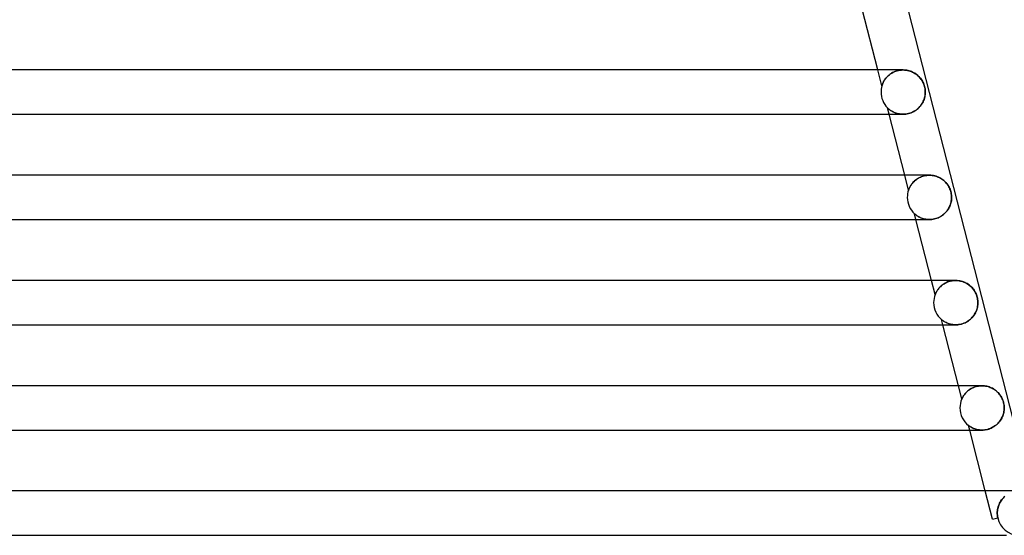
# Model space of a CAD drawing. Header units: millimetres. Extents: x -258 to 258, y -2 to 190.
# Tile 33 of 39: x 123 to 212, y 0 to 47. Entities that reach past the tile are written whole.
import ezdxf

# ---------------------------------------------------------------- set-up
doc = ezdxf.new("R2010")
doc.units = ezdxf.units.MM
doc.layers.add('HIDDEN', color=7, linetype='Continuous')
doc.layers.add('THICK', color=7, linetype='Continuous')

msp = doc.modelspace()

# ---------------------------------------------------------------- linework, layer by layer
at = {"layer": 'HIDDEN'}
for p, q in [((200.579, 40.556), (200.21, 42)), ((201.468, 41.718), (201.581, 41.781)), ((201.64, 41.81), (201.548, 41.763)), ((201.581, 41.781), (201.7, 41.837)), ((201.736, 41.852), (201.64, 41.81)), ((201.7, 41.837), (201.824, 41.886)), ((201.836, 41.89), (201.736, 41.852)), ((201.824, 41.886), (201.953, 41.926)), ((201.94, 41.923), (201.836, 41.89)), ((202.047, 41.95), (201.94, 41.923)), ((201.953, 41.926), (202.085, 41.959)), ((202.156, 41.972), (202.047, 41.95)), ((202.085, 41.959), (202.22, 41.982)), ((202.268, 41.988), (202.156, 41.972)), ((202.22, 41.982), (202.355, 41.995)), ((202.38, 41.997), (202.268, 41.988)), ((202.355, 41.995), (202.49, 42)), ((202.493, 42), (202.38, 41.997)), ((202.607, 41.997), (202.493, 42)), ((202.72, 41.987), (202.607, 41.997)), ((202.831, 41.971), (202.72, 41.987)), ((202.94, 41.949), (202.831, 41.971)), ((203.048, 41.921), (202.94, 41.949)), ((203.152, 41.888), (203.048, 41.921)), ((203.254, 41.849), (203.152, 41.888)), ((203.353, 41.806), (203.254, 41.849)), ((203.448, 41.757), (203.353, 41.806)), ((200.699, 40.873), (200.735, 40.944)), ((200.731, 40.937), (200.704, 40.884)), ((200.761, 40.993), (200.731, 40.937)), ((200.735, 40.944), (200.777, 41.02)), ((200.796, 41.051), (200.761, 40.993)), ((200.777, 41.02), (200.825, 41.098)), ((200.834, 41.111), (200.796, 41.051)), ((200.825, 41.098), (200.88, 41.178)), ((200.876, 41.173), (200.834, 41.111)), ((200.922, 41.235), (200.876, 41.173)), ((200.88, 41.178), (200.942, 41.259)), ((200.973, 41.298), (200.922, 41.235)), ((200.942, 41.259), (201.011, 41.341)), ((201.029, 41.361), (200.973, 41.298)), ((201.011, 41.341), (201.088, 41.422)), ((201.089, 41.423), (201.029, 41.361)), ((201.088, 41.422), (201.172, 41.501)), ((201.154, 41.485), (201.089, 41.423)), ((201.224, 41.545), (201.154, 41.485)), ((201.172, 41.501), (201.264, 41.578)), ((201.298, 41.604), (201.224, 41.545)), ((201.264, 41.578), (201.363, 41.65)), ((201.376, 41.66), (201.298, 41.604)), ((201.363, 41.65), (201.468, 41.718)), ((201.46, 41.713), (201.376, 41.66)), ((201.548, 41.763), (201.46, 41.713)), ((203.54, 41.704), (203.448, 41.757)), ((203.629, 41.647), (203.54, 41.704)), ((203.714, 41.585), (203.629, 41.647)), ((203.795, 41.52), (203.714, 41.585)), ((203.871, 41.452), (203.795, 41.52)), ((203.942, 41.381), (203.871, 41.452)), ((204.009, 41.308), (203.942, 41.381)), ((204.071, 41.233), (204.009, 41.308)), ((204.129, 41.156), (204.071, 41.233)), ((204.182, 41.077), (204.129, 41.156)), ((204.232, 40.994), (204.182, 41.077)), ((204.28, 40.907), (204.232, 40.994)), ((204.323, 40.816), (204.28, 40.907)), ((200.582, 40.567), (200.579, 40.558)), ((200.579, 40.556), (200.58, 40.558)), ((200.579, 40.558), (200.579, 40.556)), ((200.58, 40.558), (200.582, 40.567)), ((200.582, 40.567), (200.586, 40.582)), ((200.586, 40.58), (200.582, 40.567)), ((200.586, 40.582), (200.594, 40.607)), ((200.592, 40.601), (200.586, 40.58)), ((200.601, 40.627), (200.592, 40.601)), ((200.594, 40.607), (200.606, 40.643)), ((200.611, 40.66), (200.601, 40.627)), ((200.606, 40.643), (200.622, 40.689)), ((200.625, 40.697), (200.611, 40.66)), ((200.622, 40.689), (200.643, 40.744)), ((200.64, 40.738), (200.625, 40.697)), ((200.659, 40.784), (200.64, 40.738)), ((200.643, 40.744), (200.668, 40.806)), ((200.68, 40.832), (200.659, 40.784)), ((200.668, 40.806), (200.699, 40.873)), ((200.704, 40.884), (200.68, 40.832)), ((204.363, 40.721), (204.323, 40.816)), ((204.398, 40.623), (204.363, 40.721)), ((204.428, 40.521), (204.398, 40.623)), ((204.453, 40.418), (204.428, 40.521)), ((204.473, 40.313), (204.453, 40.418)), ((204.487, 40.207), (204.473, 40.313)), ((204.494, 40.103), (204.487, 40.207)), ((204.497, 40), (204.494, 40.103)), ((204.494, 39.898), (204.497, 40)), ((204.269, 39.078), (204.317, 39.178)), ((204.317, 39.178), (204.36, 39.279)), ((204.36, 39.279), (204.397, 39.381)), ((204.397, 39.381), (204.428, 39.485)), ((204.428, 39.485), (204.453, 39.588)), ((204.453, 39.588), (204.472, 39.692)), ((204.472, 39.692), (204.486, 39.795)), ((204.486, 39.795), (204.494, 39.898)), ((201.083, 38.589), (201.081, 38.591)), ((201.232, 38), (201.081, 38.591)), ((201.081, 38.591), (201.082, 38.589)), ((201.082, 38.589), (201.087, 38.584)), ((201.09, 38.581), (201.083, 38.589)), ((201.087, 38.584), (201.097, 38.574)), ((201.103, 38.568), (201.09, 38.581)), ((201.097, 38.574), (201.113, 38.559)), ((201.122, 38.55), (201.103, 38.568)), ((201.113, 38.559), (201.136, 38.537)), ((201.148, 38.526), (201.122, 38.55)), ((201.136, 38.537), (201.167, 38.508)), ((201.179, 38.498), (201.148, 38.526)), ((201.167, 38.508), (201.206, 38.474)), ((201.216, 38.466), (201.179, 38.498)), ((201.206, 38.474), (201.251, 38.437)), ((201.258, 38.432), (201.216, 38.466)), ((201.251, 38.437), (201.303, 38.397)), ((201.305, 38.395), (201.258, 38.432)), ((201.303, 38.397), (201.36, 38.355)), ((201.357, 38.357), (201.305, 38.395)), ((201.414, 38.319), (201.357, 38.357)), ((201.36, 38.355), (201.424, 38.313)), ((201.476, 38.281), (201.414, 38.319)), ((201.424, 38.313), (201.494, 38.27)), ((201.543, 38.242), (201.476, 38.281)), ((201.494, 38.27), (201.569, 38.228)), ((201.616, 38.204), (201.543, 38.242)), ((201.569, 38.228), (201.651, 38.187)), ((203.342, 38.191), (203.455, 38.248)), ((203.455, 38.248), (203.562, 38.311)), ((203.562, 38.311), (203.665, 38.381)), ((203.665, 38.381), (203.761, 38.455)), ((203.761, 38.455), (203.852, 38.534)), ((203.852, 38.534), (203.936, 38.617)), ((203.936, 38.617), (204.015, 38.704)), ((204.015, 38.704), (204.087, 38.793)), ((204.087, 38.793), (204.154, 38.886)), ((204.154, 38.886), (204.214, 38.981)), ((204.214, 38.981), (204.269, 39.078)), ((201.694, 38.168), (201.616, 38.204)), ((201.651, 38.187), (201.739, 38.149)), ((201.778, 38.133), (201.694, 38.168)), ((201.739, 38.149), (201.832, 38.113)), ((201.866, 38.101), (201.778, 38.133)), ((201.832, 38.113), (201.931, 38.081)), ((201.96, 38.073), (201.866, 38.101)), ((201.931, 38.081), (202.035, 38.053)), ((202.058, 38.048), (201.96, 38.073)), ((202.035, 38.053), (202.143, 38.031)), ((202.16, 38.028), (202.058, 38.048)), ((202.143, 38.031), (202.256, 38.014)), ((202.266, 38.013), (202.16, 38.028)), ((202.256, 38.014), (202.371, 38.004)), ((202.376, 38.003), (202.266, 38.013)), ((202.371, 38.004), (202.49, 38)), ((202.489, 38), (202.376, 38.003)), ((202.49, 38), (202.612, 38.004)), ((202.612, 38.004), (202.736, 38.015)), ((202.736, 38.015), (202.859, 38.034)), ((202.859, 38.034), (202.983, 38.062)), ((202.983, 38.062), (203.106, 38.097)), ((203.106, 38.097), (203.225, 38.14)), ((203.225, 38.14), (203.342, 38.191)), ((202.982, 31.145), (202.636, 32.5)), ((203.615, 32.059), (203.533, 31.988)), ((203.535, 31.99), (203.61, 32.055)), ((203.61, 32.055), (203.691, 32.117)), ((203.704, 32.126), (203.615, 32.059)), ((203.691, 32.117), (203.776, 32.176)), ((203.798, 32.19), (203.704, 32.126)), ((203.776, 32.176), (203.867, 32.232)), ((203.899, 32.25), (203.798, 32.19)), ((203.867, 32.232), (203.963, 32.284)), ((204.006, 32.305), (203.899, 32.25)), ((203.963, 32.284), (204.065, 32.332)), ((204.118, 32.355), (204.006, 32.305)), ((204.065, 32.332), (204.17, 32.375)), ((204.236, 32.398), (204.118, 32.355)), ((204.17, 32.375), (204.28, 32.412)), ((204.357, 32.434), (204.236, 32.398)), ((204.28, 32.412), (204.393, 32.443)), ((204.483, 32.463), (204.357, 32.434)), ((204.393, 32.443), (204.51, 32.468)), ((204.61, 32.484), (204.483, 32.463)), ((204.51, 32.468), (204.628, 32.486)), ((204.74, 32.496), (204.61, 32.484)), ((204.628, 32.486), (204.747, 32.497)), ((204.869, 32.5), (204.74, 32.496)), ((204.747, 32.497), (204.867, 32.5)), ((204.994, 32.496), (204.869, 32.5)), ((205.118, 32.484), (204.994, 32.496)), ((205.24, 32.465), (205.118, 32.484)), ((205.359, 32.438), (205.24, 32.465)), ((205.474, 32.405), (205.359, 32.438)), ((205.587, 32.366), (205.474, 32.405)), ((205.695, 32.321), (205.587, 32.366)), ((205.8, 32.27), (205.695, 32.321)), ((205.9, 32.213), (205.8, 32.27)), ((205.996, 32.152), (205.9, 32.213)), ((206.086, 32.087), (205.996, 32.152)), ((206.171, 32.019), (206.086, 32.087)), ((206.251, 31.947), (206.171, 32.019)), ((202.983, 31.149), (202.982, 31.145)), ((202.982, 31.145), (202.983, 31.147)), ((202.987, 31.16), (202.983, 31.149)), ((202.983, 31.147), (202.984, 31.153)), ((202.984, 31.153), (202.988, 31.164)), ((202.994, 31.18), (202.987, 31.16)), ((202.988, 31.164), (202.994, 31.18)), ((203.005, 31.209), (202.994, 31.18)), ((202.994, 31.18), (203.002, 31.203)), ((203.002, 31.203), (203.014, 31.234)), ((203.02, 31.249), (203.005, 31.209)), ((203.014, 31.234), (203.03, 31.273)), ((203.04, 31.297), (203.02, 31.249)), ((203.03, 31.273), (203.048, 31.317)), ((203.064, 31.352), (203.04, 31.297)), ((203.048, 31.317), (203.071, 31.366)), ((203.094, 31.412), (203.064, 31.352)), ((203.071, 31.366), (203.097, 31.419)), ((203.128, 31.478), (203.094, 31.412)), ((203.097, 31.419), (203.127, 31.475)), ((203.127, 31.475), (203.161, 31.534)), ((203.168, 31.547), (203.128, 31.478)), ((203.161, 31.534), (203.199, 31.596)), ((203.214, 31.619), (203.168, 31.547)), ((203.199, 31.596), (203.242, 31.66)), ((203.266, 31.693), (203.214, 31.619)), ((203.242, 31.66), (203.29, 31.725)), ((203.324, 31.767), (203.266, 31.693)), ((203.29, 31.725), (203.343, 31.791)), ((203.387, 31.842), (203.324, 31.767)), ((203.343, 31.791), (203.402, 31.858)), ((203.457, 31.916), (203.387, 31.842)), ((203.402, 31.858), (203.466, 31.924)), ((203.533, 31.988), (203.457, 31.916)), ((203.466, 31.924), (203.535, 31.99)), ((206.325, 31.872), (206.251, 31.947)), ((206.395, 31.795), (206.325, 31.872)), ((206.459, 31.715), (206.395, 31.795)), ((206.521, 31.631), (206.459, 31.715)), ((206.578, 31.542), (206.521, 31.631)), ((206.632, 31.45), (206.578, 31.542)), ((206.681, 31.353), (206.632, 31.45)), ((206.725, 31.253), (206.681, 31.353)), ((206.764, 31.149), (206.725, 31.253)), ((206.797, 31.043), (206.764, 31.149)), ((206.824, 30.934), (206.797, 31.043)), ((206.846, 30.824), (206.824, 30.934)), ((206.86, 30.715), (206.846, 30.824)), ((206.847, 30.19), (206.86, 30.293)), ((206.869, 30.607), (206.86, 30.715)), ((206.86, 30.293), (206.869, 30.397)), ((206.872, 30.5), (206.869, 30.607)), ((206.869, 30.397), (206.872, 30.5)), ((206.468, 29.301), (206.533, 29.392)), ((206.533, 29.392), (206.592, 29.485)), ((206.592, 29.485), (206.645, 29.581)), ((206.645, 29.581), (206.693, 29.679)), ((206.693, 29.679), (206.735, 29.779)), ((206.735, 29.779), (206.771, 29.88)), ((206.771, 29.88), (206.802, 29.983)), ((206.802, 29.983), (206.827, 30.086)), ((206.827, 30.086), (206.847, 30.19)), ((203.527, 29.022), (203.523, 29.026)), ((203.658, 28.5), (203.523, 29.026)), ((203.523, 29.026), (203.529, 29.02)), ((203.538, 29.012), (203.527, 29.022)), ((203.529, 29.02), (203.546, 29.005)), ((203.557, 28.996), (203.538, 29.012)), ((203.546, 29.005), (203.572, 28.983)), ((203.582, 28.974), (203.557, 28.996)), ((203.572, 28.983), (203.603, 28.956)), ((203.614, 28.947), (203.582, 28.974)), ((203.603, 28.956), (203.638, 28.928)), ((203.652, 28.917), (203.614, 28.947)), ((203.638, 28.928), (203.677, 28.897)), ((203.696, 28.883), (203.652, 28.917)), ((203.677, 28.897), (203.723, 28.864)), ((203.746, 28.848), (203.696, 28.883)), ((203.723, 28.864), (203.774, 28.829)), ((203.801, 28.812), (203.746, 28.848)), ((203.774, 28.829), (203.831, 28.793)), ((203.861, 28.775), (203.801, 28.812)), ((203.831, 28.793), (203.894, 28.756)), ((203.927, 28.738), (203.861, 28.775)), ((203.894, 28.756), (203.961, 28.719)), ((203.998, 28.701), (203.927, 28.738)), ((203.961, 28.719), (204.034, 28.684)), ((204.075, 28.665), (203.998, 28.701)), ((204.034, 28.684), (204.11, 28.65)), ((204.157, 28.632), (204.075, 28.665)), ((204.11, 28.65), (204.192, 28.619)), ((204.245, 28.6), (204.157, 28.632)), ((204.192, 28.619), (204.277, 28.59)), ((204.338, 28.572), (204.245, 28.6)), ((204.277, 28.59), (204.367, 28.564)), ((204.436, 28.547), (204.338, 28.572)), ((204.367, 28.564), (204.46, 28.542)), ((204.538, 28.528), (204.436, 28.547)), ((204.46, 28.542), (204.557, 28.524)), ((204.643, 28.513), (204.538, 28.528)), ((204.557, 28.524), (204.657, 28.511)), ((204.753, 28.503), (204.643, 28.513)), ((204.657, 28.511), (204.759, 28.503)), ((204.865, 28.5), (204.753, 28.503)), ((204.759, 28.503), (204.865, 28.5)), ((204.865, 28.5), (204.975, 28.503)), ((204.975, 28.503), (205.087, 28.512)), ((205.087, 28.512), (205.2, 28.528)), ((205.2, 28.528), (205.314, 28.551)), ((205.314, 28.551), (205.428, 28.581)), ((205.428, 28.581), (205.541, 28.618)), ((205.541, 28.618), (205.652, 28.661)), ((205.652, 28.661), (205.761, 28.712)), ((205.761, 28.712), (205.866, 28.768)), ((205.866, 28.768), (205.967, 28.831)), ((205.967, 28.831), (206.063, 28.898)), ((206.063, 28.898), (206.155, 28.971)), ((206.155, 28.971), (206.242, 29.048)), ((206.242, 29.048), (206.323, 29.129)), ((206.323, 29.129), (206.398, 29.213)), ((206.398, 29.213), (206.468, 29.301)), ((205.387, 21.728), (205.062, 23)), ((205.67, 22.23), (205.619, 22.161)), ((205.628, 22.175), (205.668, 22.229)), ((205.668, 22.229), (205.712, 22.283)), ((205.726, 22.3), (205.67, 22.23)), ((205.712, 22.283), (205.76, 22.339)), ((205.79, 22.371), (205.726, 22.3)), ((205.76, 22.339), (205.811, 22.394)), ((205.859, 22.442), (205.79, 22.371)), ((205.811, 22.394), (205.866, 22.449)), ((205.936, 22.512), (205.859, 22.442)), ((205.866, 22.449), (205.925, 22.503)), ((205.925, 22.503), (205.988, 22.557)), ((206.018, 22.58), (205.936, 22.512)), ((205.988, 22.557), (206.055, 22.609)), ((206.106, 22.645), (206.018, 22.58)), ((206.055, 22.609), (206.126, 22.659)), ((206.2, 22.707), (206.106, 22.645)), ((206.126, 22.659), (206.201, 22.707)), ((206.301, 22.765), (206.2, 22.707)), ((206.201, 22.707), (206.279, 22.753)), ((206.279, 22.753), (206.362, 22.796)), ((206.406, 22.817), (206.301, 22.765)), ((206.362, 22.796), (206.448, 22.836)), ((206.516, 22.864), (206.406, 22.817)), ((206.448, 22.836), (206.538, 22.872)), ((206.631, 22.905), (206.516, 22.864)), ((206.538, 22.872), (206.631, 22.905)), ((206.75, 22.939), (206.631, 22.905)), ((206.631, 22.905), (206.728, 22.933)), ((206.728, 22.933), (206.827, 22.957)), ((206.872, 22.966), (206.75, 22.939)), ((206.827, 22.957), (206.929, 22.976)), ((206.995, 22.985), (206.872, 22.966)), ((206.929, 22.976), (207.032, 22.989)), ((207.12, 22.996), (206.995, 22.985)), ((207.032, 22.989), (207.137, 22.997)), ((207.244, 23), (207.12, 22.996)), ((207.137, 22.997), (207.242, 23)), ((207.24, 23), (207.24, 23)), ((207.369, 22.996), (207.244, 23)), ((207.492, 22.984), (207.369, 22.996)), ((207.613, 22.965), (207.492, 22.984)), ((207.731, 22.939), (207.613, 22.965)), ((207.846, 22.907), (207.731, 22.939)), ((207.957, 22.868), (207.846, 22.907)), ((208.064, 22.823), (207.957, 22.868)), ((208.167, 22.773), (208.064, 22.823)), ((208.265, 22.719), (208.167, 22.773)), ((208.359, 22.66), (208.265, 22.719)), ((208.448, 22.597), (208.359, 22.66)), ((208.532, 22.53), (208.448, 22.597)), ((208.611, 22.46), (208.532, 22.53)), ((208.686, 22.387), (208.611, 22.46)), ((208.756, 22.311), (208.686, 22.387)), ((208.822, 22.231), (208.756, 22.311)), ((208.883, 22.148), (208.822, 22.231)), ((205.387, 21.728), (205.39, 21.735)), ((205.389, 21.734), (205.387, 21.728)), ((205.396, 21.751), (205.389, 21.734)), ((205.39, 21.735), (205.398, 21.755)), ((205.408, 21.78), (205.396, 21.751)), ((205.398, 21.755), (205.41, 21.784)), ((205.424, 21.817), (205.408, 21.78)), ((205.41, 21.784), (205.425, 21.82)), ((205.445, 21.863), (205.424, 21.817)), ((205.425, 21.82), (205.443, 21.858)), ((205.443, 21.858), (205.46, 21.895)), ((205.47, 21.915), (205.445, 21.863)), ((205.46, 21.895), (205.481, 21.935)), ((205.5, 21.972), (205.47, 21.915)), ((205.481, 21.935), (205.504, 21.978)), ((205.535, 22.032), (205.5, 21.972)), ((205.504, 21.978), (205.53, 22.024)), ((205.53, 22.024), (205.559, 22.072)), ((205.574, 22.095), (205.535, 22.032)), ((205.559, 22.072), (205.592, 22.123)), ((205.619, 22.161), (205.574, 22.095)), ((205.592, 22.123), (205.628, 22.175)), ((208.94, 22.063), (208.883, 22.148)), ((208.993, 21.974), (208.94, 22.063)), ((209.041, 21.883), (208.993, 21.974)), ((209.084, 21.79), (209.041, 21.883)), ((209.122, 21.694), (209.084, 21.79)), ((209.156, 21.596), (209.122, 21.694)), ((209.184, 21.497), (209.156, 21.596)), ((209.207, 21.396), (209.184, 21.497)), ((209.225, 21.296), (209.207, 21.396)), ((209.136, 20.349), (209.169, 20.455)), ((209.169, 20.455), (209.197, 20.563)), ((209.197, 20.563), (209.218, 20.672)), ((209.218, 20.672), (209.234, 20.781)), ((209.237, 21.196), (209.225, 21.296)), ((209.234, 20.781), (209.243, 20.89)), ((209.244, 21.097), (209.237, 21.196)), ((209.243, 20.89), (209.246, 21)), ((209.246, 21), (209.244, 21.097)), ((208.58, 19.515), (208.664, 19.594)), ((208.664, 19.594), (208.742, 19.677)), ((208.742, 19.677), (208.815, 19.764)), ((208.815, 19.764), (208.882, 19.855)), ((208.882, 19.855), (208.944, 19.948)), ((208.944, 19.948), (209, 20.044)), ((209, 20.044), (209.051, 20.143)), ((209.051, 20.143), (209.096, 20.245)), ((209.096, 20.245), (209.136, 20.349)), ((205.97, 19.463), (205.964, 19.468)), ((206.084, 19), (205.964, 19.468)), ((205.964, 19.468), (205.97, 19.463)), ((205.987, 19.449), (205.97, 19.463)), ((205.97, 19.463), (205.986, 19.45)), ((205.986, 19.45), (206.011, 19.43)), ((206.016, 19.426), (205.987, 19.449)), ((206.011, 19.43), (206.041, 19.406)), ((206.054, 19.396), (206.016, 19.426)), ((206.041, 19.406), (206.075, 19.381)), ((206.103, 19.361), (206.054, 19.396)), ((206.075, 19.381), (206.112, 19.354)), ((206.16, 19.322), (206.103, 19.361)), ((206.112, 19.354), (206.155, 19.325)), ((206.155, 19.325), (206.203, 19.295)), ((206.226, 19.281), (206.16, 19.322)), ((206.203, 19.295), (206.256, 19.263)), ((206.3, 19.239), (206.226, 19.281)), ((206.256, 19.263), (206.315, 19.231)), ((206.381, 19.197), (206.3, 19.239)), ((206.315, 19.231), (206.378, 19.199)), ((206.378, 19.199), (206.446, 19.167)), ((206.469, 19.157), (206.381, 19.197)), ((206.446, 19.167), (206.519, 19.137)), ((206.564, 19.12), (206.469, 19.157)), ((206.519, 19.137), (206.596, 19.109)), ((206.664, 19.086), (206.564, 19.12)), ((206.596, 19.109), (206.677, 19.082)), ((206.77, 19.057), (206.664, 19.086)), ((206.677, 19.082), (206.762, 19.059)), ((206.762, 19.059), (206.851, 19.039)), ((206.882, 19.033), (206.77, 19.057)), ((206.851, 19.039), (206.943, 19.023)), ((206.997, 19.015), (206.882, 19.033)), ((206.943, 19.023), (207.039, 19.01)), ((207.118, 19.004), (206.997, 19.015)), ((207.039, 19.01), (207.138, 19.003)), ((207.242, 19), (207.118, 19.004)), ((207.138, 19.003), (207.24, 19)), ((207.24, 19), (207.343, 19.003)), ((207.242, 19), (207.242, 19)), ((207.343, 19.003), (207.449, 19.011)), ((207.449, 19.011), (207.556, 19.025)), ((207.556, 19.025), (207.665, 19.045)), ((207.665, 19.045), (207.773, 19.072)), ((207.773, 19.072), (207.882, 19.106)), ((207.882, 19.106), (207.991, 19.146)), ((207.991, 19.146), (208.097, 19.193)), ((208.097, 19.193), (208.201, 19.246)), ((208.201, 19.246), (208.302, 19.305)), ((208.302, 19.305), (208.399, 19.37)), ((208.399, 19.37), (208.492, 19.44)), ((208.492, 19.44), (208.58, 19.515)), ((207.794, 12.304), (207.488, 13.5)), ((208.836, 13.341), (208.736, 13.295)), ((208.797, 13.324), (208.889, 13.363)), ((208.94, 13.382), (208.836, 13.341)), ((208.889, 13.363), (208.984, 13.397)), ((209.047, 13.417), (208.94, 13.382)), ((208.984, 13.397), (209.083, 13.428)), ((209.159, 13.447), (209.047, 13.417)), ((209.083, 13.428), (209.185, 13.453)), ((209.272, 13.47), (209.159, 13.447)), ((209.185, 13.453), (209.29, 13.473)), ((209.386, 13.487), (209.272, 13.47)), ((209.29, 13.473), (209.397, 13.488)), ((209.502, 13.497), (209.386, 13.487)), ((209.397, 13.488), (209.506, 13.497)), ((209.617, 13.5), (209.502, 13.497)), ((209.506, 13.497), (209.616, 13.5)), ((209.615, 13.5), (209.615, 13.5)), ((209.73, 13.497), (209.617, 13.5)), ((209.841, 13.487), (209.73, 13.497)), ((209.95, 13.472), (209.841, 13.487)), ((210.057, 13.451), (209.95, 13.472)), ((210.162, 13.424), (210.057, 13.451)), ((210.264, 13.392), (210.162, 13.424)), ((210.363, 13.356), (210.264, 13.392)), ((210.459, 13.314), (210.363, 13.356)), ((207.874, 12.469), (207.85, 12.423)), ((207.859, 12.441), (207.88, 12.48)), ((207.903, 12.52), (207.874, 12.469)), ((207.88, 12.48), (207.903, 12.52)), ((207.936, 12.574), (207.903, 12.52)), ((207.903, 12.52), (207.93, 12.564)), ((207.93, 12.564), (207.96, 12.611)), ((207.974, 12.632), (207.936, 12.574)), ((207.96, 12.611), (207.993, 12.66)), ((208.016, 12.691), (207.974, 12.632)), ((207.993, 12.66), (208.03, 12.711)), ((208.063, 12.753), (208.016, 12.691)), ((208.03, 12.711), (208.071, 12.763)), ((208.116, 12.817), (208.063, 12.753)), ((208.071, 12.763), (208.116, 12.817)), ((208.174, 12.881), (208.116, 12.817)), ((208.116, 12.817), (208.165, 12.872)), ((208.165, 12.872), (208.219, 12.927)), ((208.238, 12.945), (208.174, 12.881)), ((208.219, 12.927), (208.276, 12.981)), ((208.308, 13.009), (208.238, 12.945)), ((208.276, 12.981), (208.338, 13.035)), ((208.383, 13.072), (208.308, 13.009)), ((208.338, 13.035), (208.403, 13.088)), ((208.463, 13.133), (208.383, 13.072)), ((208.403, 13.088), (208.474, 13.14)), ((208.549, 13.19), (208.463, 13.133)), ((208.474, 13.14), (208.548, 13.19)), ((208.548, 13.19), (208.627, 13.237)), ((208.64, 13.245), (208.549, 13.19)), ((208.627, 13.237), (208.71, 13.283)), ((208.736, 13.295), (208.64, 13.245)), ((208.71, 13.283), (208.797, 13.324)), ((210.551, 13.269), (210.459, 13.314)), ((210.64, 13.219), (210.551, 13.269)), ((210.725, 13.166), (210.64, 13.219)), ((210.806, 13.109), (210.725, 13.166)), ((210.883, 13.05), (210.806, 13.109)), ((210.956, 12.988), (210.883, 13.05)), ((211.025, 12.923), (210.956, 12.988)), ((211.09, 12.856), (211.025, 12.923)), ((211.151, 12.787), (211.09, 12.856)), ((211.209, 12.715), (211.151, 12.787)), ((211.264, 12.64), (211.209, 12.715)), ((211.316, 12.562), (211.264, 12.64)), ((211.364, 12.481), (211.316, 12.562)), ((211.408, 12.398), (211.364, 12.481)), ((207.794, 12.304), (207.797, 12.311)), ((207.796, 12.309), (207.794, 12.304)), ((207.803, 12.324), (207.796, 12.309)), ((207.797, 12.311), (207.806, 12.332)), ((207.814, 12.349), (207.803, 12.324)), ((207.806, 12.332), (207.821, 12.364)), ((207.83, 12.382), (207.814, 12.349)), ((207.821, 12.364), (207.839, 12.401)), ((207.85, 12.423), (207.83, 12.382)), ((207.839, 12.401), (207.859, 12.441)), ((211.448, 12.313), (211.408, 12.398)), ((211.485, 12.226), (211.448, 12.313)), ((211.517, 12.136), (211.485, 12.226)), ((211.546, 12.045), (211.517, 12.136)), ((211.569, 11.954), (211.546, 12.045)), ((211.588, 11.862), (211.569, 11.954)), ((211.603, 11.77), (211.588, 11.862)), ((211.613, 11.679), (211.603, 11.77)), ((211.619, 11.589), (211.613, 11.679)), ((211.621, 11.5), (211.619, 11.589)), ((211.389, 10.57), (211.437, 10.668)), ((211.437, 10.668), (211.48, 10.768)), ((211.48, 10.768), (211.517, 10.87)), ((211.517, 10.87), (211.549, 10.973)), ((211.549, 10.973), (211.575, 11.077)), ((211.575, 11.077), (211.595, 11.183)), ((211.595, 11.183), (211.609, 11.288)), ((211.609, 11.288), (211.618, 11.394)), ((211.618, 11.394), (211.621, 11.5)), ((208.409, 9.912), (208.403, 9.916)), ((208.51, 9.5), (208.403, 9.916)), ((208.403, 9.916), (208.41, 9.911)), ((208.426, 9.899), (208.409, 9.912)), ((208.41, 9.911), (208.431, 9.895)), ((208.453, 9.879), (208.426, 9.899)), ((208.431, 9.895), (208.463, 9.872)), ((208.491, 9.852), (208.453, 9.879)), ((208.463, 9.872), (208.5, 9.846)), ((208.537, 9.821), (208.491, 9.852)), ((208.5, 9.846), (208.54, 9.819)), ((208.591, 9.787), (208.537, 9.821)), ((208.54, 9.819), (208.58, 9.794)), ((208.58, 9.794), (208.625, 9.767)), ((208.652, 9.752), (208.591, 9.787)), ((210.629, 9.776), (210.725, 9.836)), ((210.725, 9.836), (210.818, 9.901)), ((210.818, 9.901), (210.906, 9.971)), ((210.906, 9.971), (210.989, 10.046)), ((210.989, 10.046), (211.068, 10.124)), ((211.068, 10.124), (211.142, 10.207)), ((211.142, 10.207), (211.212, 10.293)), ((211.212, 10.293), (211.276, 10.382)), ((211.276, 10.382), (211.335, 10.475)), ((211.335, 10.475), (211.389, 10.57)), ((208.625, 9.767), (208.674, 9.739)), ((208.72, 9.715), (208.652, 9.752)), ((208.674, 9.739), (208.729, 9.711)), ((208.794, 9.679), (208.72, 9.715)), ((208.729, 9.711), (208.788, 9.682)), ((208.788, 9.682), (208.852, 9.654)), ((208.876, 9.644), (208.794, 9.679)), ((208.852, 9.654), (208.921, 9.627)), ((208.965, 9.611), (208.876, 9.644)), ((208.921, 9.627), (208.994, 9.601)), ((209.06, 9.58), (208.965, 9.611)), ((208.994, 9.601), (209.072, 9.577)), ((209.162, 9.553), (209.06, 9.58)), ((209.072, 9.577), (209.153, 9.555)), ((209.153, 9.555), (209.239, 9.537)), ((209.269, 9.531), (209.162, 9.553)), ((209.239, 9.537), (209.328, 9.521)), ((209.381, 9.514), (209.269, 9.531)), ((209.328, 9.521), (209.421, 9.51)), ((209.497, 9.504), (209.381, 9.514)), ((209.421, 9.51), (209.517, 9.503)), ((209.617, 9.5), (209.497, 9.504)), ((209.517, 9.503), (209.616, 9.5)), ((209.616, 9.5), (209.713, 9.502)), ((209.617, 9.5), (209.618, 9.5)), ((209.713, 9.502), (209.812, 9.51)), ((209.812, 9.51), (209.913, 9.522)), ((209.913, 9.522), (210.016, 9.54)), ((210.016, 9.54), (210.12, 9.564)), ((210.12, 9.564), (210.223, 9.595)), ((210.223, 9.595), (210.327, 9.631)), ((210.327, 9.631), (210.43, 9.673)), ((210.43, 9.673), (210.531, 9.722)), ((210.531, 9.722), (210.629, 9.776)), ((210.567, 1.443), (209.914, 4)), ((211.075, 2.564), (211.111, 2.674)), ((211.125, 2.714), (211.091, 2.616)), ((211.111, 2.674), (211.153, 2.783)), ((211.165, 2.81), (211.125, 2.714)), ((211.153, 2.783), (211.202, 2.89)), ((211.21, 2.905), (211.165, 2.81)), ((211.202, 2.89), (211.258, 2.995)), ((211.26, 2.999), (211.21, 2.905)), ((211.258, 2.995), (211.321, 3.098)), ((211.315, 3.09), (211.26, 2.999)), ((211.377, 3.179), (211.315, 3.09)), ((211.321, 3.098), (211.391, 3.198)), ((211.444, 3.266), (211.377, 3.179)), ((211.391, 3.198), (211.467, 3.295)), ((211.516, 3.35), (211.444, 3.266)), ((211.467, 3.295), (211.55, 3.387)), ((211.593, 3.43), (211.516, 3.35)), ((211.55, 3.387), (211.64, 3.474)), ((211.675, 3.506), (211.593, 3.43)), ((210.995, 2), (210.999, 2.116)), ((210.998, 2.106), (210.995, 2)), ((210.995, 2), (210.997, 1.917)), ((210.997, 1.928), (210.995, 2)), ((211.001, 1.855), (210.997, 1.928)), ((210.997, 1.917), (211.002, 1.838)), ((211.006, 2.211), (210.998, 2.106)), ((210.999, 2.116), (211.008, 2.231)), ((211.008, 1.782), (211.001, 1.855)), ((211.002, 1.838), (211.01, 1.763)), ((211.02, 2.315), (211.006, 2.211)), ((211.008, 2.231), (211.024, 2.343)), ((211.017, 1.709), (211.008, 1.782)), ((211.038, 2.417), (211.02, 2.315)), ((211.024, 2.343), (211.047, 2.454)), ((211.062, 2.517), (211.038, 2.417)), ((211.047, 2.454), (211.075, 2.564)), ((211.091, 2.616), (211.062, 2.517)), ((210.567, 1.443), (211.044, 1.565)), ((211.01, 1.763), (211.019, 1.693)), ((211.029, 1.637), (211.017, 1.709)), ((211.019, 1.693), (211.031, 1.626)), ((211.044, 1.565), (211.029, 1.637)), ((211.031, 1.626), (211.044, 1.565)), ((211.044, 1.565), (211.045, 1.565)), ((211.045, 1.565), (211.046, 1.565)), ((211.046, 1.565), (211.047, 1.565)), ((211.047, 1.565), (211.047, 1.566)), ((211.047, 1.566), (211.048, 1.566)), ((211.048, 1.566), (211.048, 1.566))]:
    msp.add_line(p, q, dxfattribs=at)
for centre, start, end in [((202.5, 40), 163.86289, 180.00002), ((202.5, 40), 180.00002, 224.78872), ((204.875, 30.5), 161.1728, 180.00002), ((204.875, 30.5), 180.00002, 227.4787), ((207.25, 21), 158.66387, 180.00002), ((207.25, 21), 180.00002, 229.98774), ((209.625, 11.5), 156.29933, 180.00002), ((209.625, 11.5), 180.00002, 232.35239), ((213, 2), 192.54392, 266.9469)]:
    msp.add_arc(centre, 2, start, end, dxfattribs=at)
at = {"layer": 'THICK'}
for p, q in [((190.239, 97.211), (214.056, 3.947)), ((200.21, 42), (198.805, 47.5)), ((202.49, 42), (1.989, 42)), ((202.49, 42), (202.624, 41.996)), ((202.624, 41.996), (202.755, 41.982)), ((202.755, 41.982), (202.883, 41.961)), ((202.883, 41.961), (203.008, 41.932)), ((203.008, 41.932), (203.128, 41.896)), ((203.128, 41.896), (203.245, 41.853)), ((203.245, 41.853), (203.357, 41.804)), ((203.357, 41.804), (203.464, 41.748)), ((203.464, 41.748), (203.566, 41.688)), ((203.566, 41.688), (203.662, 41.624)), ((203.662, 41.624), (203.752, 41.555)), ((203.752, 41.555), (203.837, 41.483)), ((203.837, 41.483), (203.915, 41.409)), ((203.915, 41.409), (203.988, 41.331)), ((203.988, 41.331), (204.056, 41.251)), ((204.056, 41.251), (204.12, 41.168)), ((204.12, 41.168), (204.179, 41.082)), ((204.179, 41.082), (204.233, 40.992)), ((204.233, 40.992), (204.283, 40.9)), ((204.283, 40.9), (204.328, 40.805)), ((204.328, 40.805), (204.368, 40.708)), ((204.368, 40.708), (204.403, 40.608)), ((204.403, 40.608), (204.432, 40.506)), ((204.432, 40.506), (204.456, 40.403)), ((204.456, 40.403), (204.475, 40.301)), ((204.475, 40.301), (204.487, 40.199)), ((204.487, 40.199), (204.495, 40.099)), ((204.497, 40), (204.494, 39.89)), ((204.495, 40.099), (204.497, 40)), ((204.294, 39.127), (204.238, 39.022)), ((204.342, 39.235), (204.294, 39.127)), ((204.384, 39.344), (204.342, 39.235)), ((204.419, 39.454), (204.384, 39.344)), ((204.448, 39.564), (204.419, 39.454)), ((204.469, 39.673), (204.448, 39.564)), ((204.484, 39.781), (204.469, 39.673)), ((204.494, 39.89), (204.484, 39.781)), ((203.448, 38.244), (203.333, 38.186)), ((203.56, 38.31), (203.448, 38.244)), ((203.666, 38.382), (203.56, 38.31)), ((203.766, 38.459), (203.666, 38.382)), ((203.861, 38.542), (203.766, 38.459)), ((203.949, 38.63), (203.861, 38.542)), ((204.031, 38.723), (203.949, 38.63)), ((204.107, 38.819), (204.031, 38.723)), ((204.176, 38.919), (204.107, 38.819)), ((204.238, 39.022), (204.176, 38.919)), ((2, 38), (202.492, 38)), ((202.636, 32.5), (201.232, 38)), ((202.607, 38.003), (202.489, 38)), ((202.727, 38.014), (202.607, 38.003)), ((202.849, 38.032), (202.727, 38.014)), ((202.971, 38.059), (202.849, 38.032)), ((203.093, 38.093), (202.971, 38.059)), ((203.214, 38.136), (203.093, 38.093)), ((203.333, 38.186), (203.214, 38.136)), ((204.865, 32.5), (1.994, 32.5)), ((204.867, 32.5), (204.987, 32.496)), ((204.987, 32.496), (205.106, 32.486)), ((205.106, 32.486), (205.223, 32.468)), ((205.223, 32.468), (205.338, 32.444)), ((205.338, 32.444), (205.45, 32.413)), ((205.45, 32.413), (205.559, 32.377)), ((205.559, 32.377), (205.664, 32.334)), ((205.664, 32.334), (205.766, 32.287)), ((205.766, 32.287), (205.864, 32.234)), ((205.864, 32.234), (205.958, 32.177)), ((205.958, 32.177), (206.048, 32.116)), ((206.048, 32.116), (206.132, 32.051)), ((206.132, 32.051), (206.212, 31.983)), ((206.212, 31.983), (206.287, 31.912)), ((206.287, 31.912), (206.357, 31.838)), ((206.357, 31.838), (206.422, 31.762)), ((206.422, 31.762), (206.483, 31.684)), ((206.483, 31.684), (206.541, 31.601)), ((206.541, 31.601), (206.595, 31.515)), ((206.595, 31.515), (206.645, 31.425)), ((206.645, 31.425), (206.691, 31.33)), ((206.691, 31.33), (206.733, 31.232)), ((206.733, 31.232), (206.77, 31.132)), ((206.77, 31.132), (206.801, 31.028)), ((206.801, 31.028), (206.827, 30.922)), ((206.827, 30.922), (206.847, 30.816)), ((206.847, 30.816), (206.861, 30.709)), ((206.861, 30.303), (206.849, 30.204)), ((206.861, 30.709), (206.869, 30.604)), ((206.869, 30.401), (206.861, 30.303)), ((206.869, 30.604), (206.872, 30.5)), ((206.872, 30.5), (206.869, 30.401)), ((206.491, 29.331), (206.422, 29.242)), ((206.553, 29.423), (206.491, 29.331)), ((206.61, 29.517), (206.553, 29.423)), ((206.661, 29.613), (206.61, 29.517)), ((206.706, 29.71), (206.661, 29.613)), ((206.746, 29.808), (206.706, 29.71)), ((206.78, 29.906), (206.746, 29.808)), ((206.808, 30.005), (206.78, 29.906)), ((206.831, 30.105), (206.808, 30.005)), ((206.849, 30.204), (206.831, 30.105)), ((2, 28.5), (204.867, 28.5)), ((205.062, 23), (203.658, 28.5)), ((204.978, 28.503), (204.865, 28.5)), ((205.093, 28.513), (204.978, 28.503)), ((205.21, 28.53), (205.093, 28.513)), ((205.327, 28.554), (205.21, 28.53)), ((205.444, 28.585), (205.327, 28.554)), ((205.559, 28.624), (205.444, 28.585)), ((205.672, 28.67), (205.559, 28.624)), ((205.782, 28.723), (205.672, 28.67)), ((205.889, 28.782), (205.782, 28.723)), ((205.991, 28.847), (205.889, 28.782)), ((206.088, 28.917), (205.991, 28.847)), ((206.18, 28.992), (206.088, 28.917)), ((206.266, 29.071), (206.18, 28.992)), ((206.347, 29.155), (206.266, 29.071)), ((206.422, 29.242), (206.347, 29.155)), ((207.24, 23), (1.997, 23)), ((207.242, 23), (207.35, 22.997)), ((207.35, 22.997), (207.457, 22.988)), ((207.457, 22.988), (207.563, 22.974)), ((207.563, 22.974), (207.667, 22.954)), ((207.667, 22.954), (207.77, 22.929)), ((207.77, 22.929), (207.871, 22.898)), ((207.871, 22.898), (207.969, 22.863)), ((207.969, 22.863), (208.065, 22.823)), ((208.065, 22.823), (208.158, 22.778)), ((208.158, 22.778), (208.248, 22.729)), ((208.248, 22.729), (208.336, 22.675)), ((208.336, 22.675), (208.42, 22.618)), ((208.42, 22.618), (208.5, 22.557)), ((208.5, 22.557), (208.576, 22.492)), ((208.576, 22.492), (208.648, 22.425)), ((208.648, 22.425), (208.716, 22.355)), ((208.716, 22.355), (208.781, 22.282)), ((208.781, 22.282), (208.841, 22.206)), ((208.841, 22.206), (208.897, 22.129)), ((208.897, 22.129), (208.949, 22.05)), ((208.949, 22.05), (208.997, 21.968)), ((208.997, 21.968), (209.041, 21.882)), ((209.041, 21.882), (209.083, 21.793)), ((209.083, 21.793), (209.12, 21.7)), ((209.12, 21.7), (209.153, 21.605)), ((209.153, 21.605), (209.181, 21.507)), ((209.181, 21.507), (209.205, 21.406)), ((209.205, 21.406), (209.223, 21.305)), ((209.178, 20.487), (209.148, 20.387)), ((209.202, 20.587), (209.178, 20.487)), ((209.221, 20.688), (209.202, 20.587)), ((209.235, 20.79), (209.221, 20.688)), ((209.223, 21.305), (209.236, 21.203)), ((209.243, 20.895), (209.235, 20.79)), ((209.236, 21.203), (209.244, 21.101)), ((209.246, 21), (209.243, 20.895)), ((209.244, 21.101), (209.246, 21)), ((208.689, 19.62), (208.604, 19.536)), ((208.769, 19.708), (208.689, 19.62)), ((208.842, 19.799), (208.769, 19.708)), ((208.909, 19.894), (208.842, 19.799)), ((208.969, 19.99), (208.909, 19.894)), ((209.023, 20.088), (208.969, 19.99)), ((209.071, 20.187), (209.023, 20.088)), ((209.113, 20.287), (209.071, 20.187)), ((209.148, 20.387), (209.113, 20.287)), ((2, 19), (207.242, 19)), ((207.488, 13.5), (206.084, 19)), ((207.362, 19.004), (207.242, 19)), ((207.484, 19.015), (207.362, 19.004)), ((207.607, 19.034), (207.484, 19.015)), ((207.73, 19.061), (207.607, 19.034)), ((207.852, 19.096), (207.73, 19.061)), ((207.972, 19.139), (207.852, 19.096)), ((208.09, 19.189), (207.972, 19.139)), ((208.203, 19.247), (208.09, 19.189)), ((208.311, 19.311), (208.203, 19.247)), ((208.415, 19.381), (208.311, 19.311)), ((208.512, 19.456), (208.415, 19.381)), ((208.604, 19.536), (208.512, 19.456)), ((209.615, 13.5), (1.999, 13.5)), ((209.616, 13.5), (209.727, 13.497)), ((209.727, 13.497), (209.837, 13.488)), ((209.837, 13.488), (209.947, 13.472)), ((209.947, 13.472), (210.055, 13.451)), ((210.055, 13.451), (210.161, 13.424)), ((210.161, 13.424), (210.265, 13.392)), ((210.265, 13.392), (210.367, 13.354)), ((210.367, 13.354), (210.466, 13.311)), ((210.466, 13.311), (210.562, 13.263)), ((210.562, 13.263), (210.655, 13.21)), ((210.655, 13.21), (210.745, 13.152)), ((210.745, 13.152), (210.832, 13.09)), ((210.832, 13.09), (210.915, 13.023)), ((210.915, 13.023), (210.994, 12.952)), ((210.994, 12.952), (211.069, 12.878)), ((211.069, 12.878), (211.14, 12.8)), ((211.14, 12.8), (211.207, 12.718)), ((211.207, 12.718), (211.268, 12.633)), ((211.268, 12.633), (211.326, 12.545)), ((211.326, 12.545), (211.378, 12.455)), ((211.378, 12.455), (211.427, 12.36)), ((211.427, 12.36), (211.47, 12.262)), ((211.47, 12.262), (211.509, 12.16)), ((211.509, 12.16), (211.543, 12.054)), ((211.543, 12.054), (211.571, 11.946)), ((211.571, 11.946), (211.593, 11.835)), ((211.593, 11.835), (211.609, 11.723)), ((211.609, 11.723), (211.618, 11.612)), ((211.618, 11.612), (211.621, 11.5)), ((211.445, 10.686), (211.398, 10.587)), ((211.487, 10.786), (211.445, 10.686)), ((211.523, 10.886), (211.487, 10.786)), ((211.553, 10.987), (211.523, 10.886)), ((211.577, 11.088), (211.553, 10.987)), ((211.596, 11.189), (211.577, 11.088)), ((211.61, 11.292), (211.596, 11.189)), ((211.618, 11.395), (211.61, 11.292)), ((211.621, 11.5), (211.618, 11.395)), ((210.685, 9.81), (210.577, 9.746)), ((210.789, 9.88), (210.685, 9.81)), ((210.886, 9.955), (210.789, 9.88)), ((210.978, 10.035), (210.886, 9.955)), ((211.063, 10.119), (210.978, 10.035)), ((211.143, 10.207), (211.063, 10.119)), ((211.216, 10.298), (211.143, 10.207)), ((211.283, 10.392), (211.216, 10.298)), ((211.343, 10.489), (211.283, 10.392)), ((211.398, 10.587), (211.343, 10.489)), ((2, 9.5), (209.618, 9.5)), ((209.914, 4), (208.51, 9.5)), ((209.737, 9.504), (209.617, 9.5)), ((209.858, 9.515), (209.737, 9.504)), ((209.981, 9.533), (209.858, 9.515)), ((210.104, 9.56), (209.981, 9.533)), ((210.226, 9.596), (210.104, 9.56)), ((210.347, 9.638), (210.226, 9.596)), ((210.464, 9.689), (210.347, 9.638)), ((210.577, 9.746), (210.464, 9.689)), ((212.993, 4), (1.742, 4)), ((107.622, 0), (126.133, 0)), ((126.133, 0), (143.279, 0)), ((143.279, 0), (158.876, 0)), ((158.876, 0), (172.754, 0)), ((172.754, 0), (184.762, 0)), ((184.762, 0), (194.772, 0)), ((194.772, 0), (202.675, 0)), ((202.675, 0), (208.386, 0)), ((208.386, 0), (211.842, 0))]:
    msp.add_line(p, q, dxfattribs=at)

doc.saveas('drawing.dxf')
